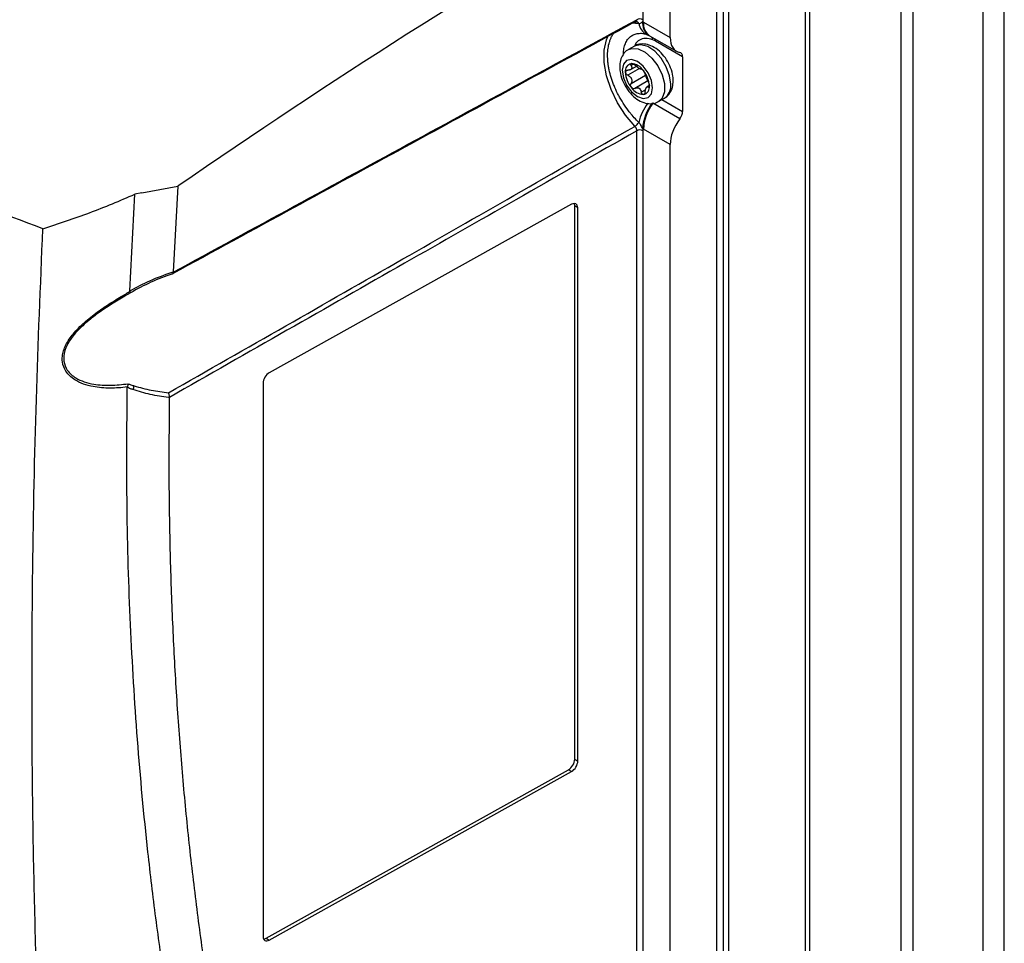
# Model space of a CAD drawing. Header units: millimetres. Extents: x -0.387 to 0.594, y -0.166 to 0.447.
# Tile 108 of 109: x 0.459 to 0.574, y 0.238 to 0.346. Entities that reach past the tile are written whole.
import ezdxf

# ---------------------------------------------------------------- set-up
doc = ezdxf.new("R2010")
doc.units = ezdxf.units.MM
doc.layers.add('FORMAT', color=7, linetype='Continuous')

msp = doc.modelspace()

# ---------------------------------------------------------------- linework, layer by layer
at = {"layer": 'FORMAT', "color": 7, "linetype": 'Continuous', "lineweight": 25}
for p, q in [((0.561961, 0.195301), (0.561961, 0.384738)), ((0.563375, 0.195301), (0.563375, 0.384738)), ((0.573982, 0.192035), (0.573982, 0.381472)), ((0.571507, 0.190606), (0.571507, 0.380044)), ((0.550789, 0.188742), (0.550789, 0.378179)), ((0.551321, 0.189159), (0.551321, 0.378596)), ((0.54123, 0.17721), (0.54123, 0.366648)), ((0.541825, 0.367137), (0.541825, 0.1777)), ((0.540424, 0.366183), (0.540424, 0.176674)), ((0.535028, 0.344069), (0.535028, 0.363068)), ((0.53184, 0.361212), (0.53184, 0.346138)), ((0.531908, 0.34587), (0.535028, 0.344069)), ((0.532584, 0.344295), (0.532633, 0.344268)), ((0.532633, 0.344268), (0.535766, 0.342459)), ((0.533273, 0.343659), (0.532996, 0.343789)), ((0.536467, 0.341816), (0.533322, 0.343631)), ((0.530866, 0.343067), (0.530158, 0.342659)), ((0.536467, 0.341816), (0.536467, 0.335441)), ((0.531448, 0.34045), (0.530083, 0.339662)), ((0.530412, 0.340324), (0.531065, 0.340701)), ((0.530734, 0.340948), (0.53046, 0.34079)), ((0.53046, 0.338689), (0.532155, 0.339667)), ((0.532414, 0.339009), (0.530904, 0.338137)), ((0.531658, 0.337702), (0.532146, 0.337983)), ((0.532594, 0.338464), (0.532326, 0.338309)), ((0.532479, 0.338278), (0.532591, 0.338342)), ((0.536148, 0.334584), (0.533008, 0.336397)), ((0.533658, 0.336596), (0.534365, 0.337005)), ((0.534062, 0.33683), (0.536467, 0.335441)), ((0.531139, 0.20733), (0.531139, 0.3332)), ((0.53184, 0.333196), (0.53184, 0.207326)), ((0.535028, 0.331584), (0.531908, 0.333385)), ((0.535028, 0.205257), (0.535028, 0.331584)), ((0.473433, 0.325949), (0.477625, 0.326727)), ((0.477625, 0.326727), (0.477074, 0.316741)), ((0.472038, 0.314524), (0.472613, 0.325795)), ((0.473433, 0.325949), (0.472613, 0.325795)), ((0.523535, 0.324637), (0.488281, 0.304985)), ((0.523896, 0.259922), (0.523896, 0.324429)), ((0.524255, 0.324222), (0.523896, 0.324429)), ((0.524255, 0.259715), (0.524255, 0.324222)), ((0.477074, 0.316741), (0.477075, 0.316698)), ((0.471723, 0.30326), (0.471734, 0.303323)), ((0.487562, 0.303767), (0.487562, 0.23926)), ((0.476633, 0.302115), (0.476631, 0.302086)), ((0.523896, 0.259922), (0.524255, 0.259715)), ((0.487922, 0.239052), (0.523176, 0.258705)), ((0.488281, 0.238845), (0.523535, 0.258497)), ((0.523535, 0.258497), (0.523176, 0.258705)), ((0.487922, 0.239052), (0.488281, 0.238845))]:
    msp.add_line(p, q, dxfattribs=at)
at = {"layer": 'FORMAT', "color": 7, "linetype": 'Continuous', "lineweight": 25, "flags": 128}
for points in [[(0.530914, 0.33371), (0.529823, 0.334998), (0.52888, 0.336457), (0.528132, 0.338018), (0.527612, 0.339608), (0.527346, 0.34115), (0.527346, 0.342571), (0.527612, 0.343806), (0.527764, 0.344179)], [(0.530153, 0.342655), (0.530555, 0.342802), (0.531301, 0.342749), (0.532113, 0.342358), (0.532902, 0.341671), (0.533584, 0.340763), (0.534085, 0.339731), (0.534349, 0.338689), (0.534349, 0.337748), (0.534085, 0.337011), (0.533663, 0.336599)], [(0.53509, 0.338607), (0.534956, 0.339612), (0.534568, 0.340664), (0.533969, 0.341647), (0.533223, 0.342456), (0.532411, 0.343002), (0.531621, 0.343227), (0.530939, 0.343106), (0.530866, 0.343067)], [(0.529433, 0.34024), (0.529568, 0.339381), (0.529951, 0.338498), (0.530525, 0.337724), (0.531201, 0.337178), (0.531878, 0.336943), (0.532451, 0.337054), (0.532834, 0.337495), (0.532969, 0.338199), (0.532834, 0.339058), (0.532451, 0.339941), (0.531878, 0.340715), (0.531201, 0.341261), (0.530525, 0.341496), (0.529951, 0.341385), (0.529568, 0.340944), (0.529433, 0.34024)]]:
    msp.add_lwpolyline(points, dxfattribs=at)
at = {"layer": 'FORMAT', "color": 7, "linetype": 'Continuous', "lineweight": 25}
for centre, radius, start, end in [((0.531042, 0.34559), 0.0003436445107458, 20.323402, 81.566984), ((0.531486, 0.345454), 0.0007704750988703, 62.655818, 116.765566), ((0.533077, 0.345966), 0.0017322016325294, 188.500239, 243.445879), ((0.533542, 0.345748), 0.001739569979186, 174.14892, 236.596734), ((0.528353, 0.339713), 0.00710976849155, 59.999677, 60.897807), ((0.533589, 0.345665), 0.0016927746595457, 173.04426, 235.643428), ((0.532241, 0.343723), 0.0007573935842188, 4.967176, 31.776498), ((0.53256, 0.343661), 0.0007132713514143, 359.848056, 21.986163), ((0.531507, 0.340488), 0.0036299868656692, 59.999677, 60.897807), ((0.532623, 0.343644), 0.0006999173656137, 358.926357, 21.146043), ((0.530662, 0.340165), 0.0008685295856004, 100.546879, 189.252416), ((0.530395, 0.33922), 0.0018026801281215, 33.433897, 86.569503), ((0.532833, 0.340165), 0.0030314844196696, 182.639223, 219.771194), ((0.531726, 0.341096), 0.0007032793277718, 232.221569, 247.781831), ((0.530702, 0.339322), 0.0013552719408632, 55.973503, 64.029897), ((0.529569, 0.338274), 0.0030314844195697, 2.639223, 39.771194), ((0.532007, 0.339219), 0.0018026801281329, 213.433897, 266.569503), ((0.531029, 0.337547), 0.0007032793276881, 52.221569, 67.781831), ((0.532054, 0.339321), 0.0013552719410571, 235.973503, 244.029897), ((0.53174, 0.338274), 0.0008685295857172, 280.546879, 9.252416), ((0.53342, 0.338398), 0.0016835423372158, 304.165099, 7.14695), ((0.537596, 0.332634), 0.0064163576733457, 144.018883, 166.211414), ((0.537167, 0.333117), 0.0053653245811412, 141.837756, 176.520593), ((0.537213, 0.333154), 0.0053099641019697, 142.363396, 177.503585), ((0.530218, 0.334851), 0.0013366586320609, 301.38406, 329.027101), ((0.531486, 0.332512), 0.0007704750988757, 62.655818, 116.765566), ((0.53556, 0.33971), 0.0073036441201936, 239.117567, 239.999731), ((0.471339, 0.303624), 0.0012066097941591, 329.827443, 351.644964)]:
    msp.add_arc(centre, radius, start, end, dxfattribs=at)
for centre, major_axis, start_param, end_param in [((0.545346, -0.298041), (0.4192532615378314, 0.701082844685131), 0.8185414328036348, 0.9098573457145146), ((0.537547, 0.345472), (0.00179647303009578, 0.003004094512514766), 2.36516021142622, 3.346925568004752), ((0.535748, 0.341415), (0.0005132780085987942, 0.0008583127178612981), 5.506752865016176, 6.488518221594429), ((0.535748, 0.33504), (0.0005132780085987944, 0.0008583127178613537), 4.524987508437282, 5.506752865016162), ((0.537547, 0.332988), (0.00179647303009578, 0.003004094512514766), 1.383394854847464, 2.365160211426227), ((0.523535, 0.323821), (0.0005132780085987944, 0.0008583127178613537), 5.506752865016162, 7.077549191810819), ((0.523176, 0.324028), (0.0005132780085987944, 0.0008583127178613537), 5.506752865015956, 5.931674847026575), ((0.488281, 0.304168), (0.0005132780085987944, 0.0008583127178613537), 0.7943638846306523, 2.3651602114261), ((0.523176, 0.259521), (0.0005132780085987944, 0.0008583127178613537), 3.935956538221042, 5.506752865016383), ((0.523535, 0.259314), (0.0005132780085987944, 0.0008583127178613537), 3.935956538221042, 5.506752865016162), ((0.488281, 0.239661), (0.0005132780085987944, 0.0008583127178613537), 2.365160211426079, 3.93595653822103), ((0.487922, 0.239869), (0.0005132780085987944, 0.0008583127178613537), 3.511177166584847, 3.935956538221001)]:
    msp.add_ellipse(centre, major_axis=major_axis, ratio=0.58738, start_param=start_param, end_param=end_param, dxfattribs=at)
for points, knots in [([(0.46188908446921, 0.3217689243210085), (0.4572370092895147, 0.3235385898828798), (0.45025561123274, 0.3261943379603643), (0.4412901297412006, 0.3300715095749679), (0.4341957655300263, 0.3333179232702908), (0.4267926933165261, 0.3369496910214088), (0.4191231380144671, 0.3409992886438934), (0.411670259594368, 0.3452337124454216), (0.404044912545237, 0.349893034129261), (0.3963060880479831, 0.3550041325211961), (0.3885189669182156, 0.3606056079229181), (0.3810439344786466, 0.3664189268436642), (0.3763638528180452, 0.3704689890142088), (0.374022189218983, 0.3724954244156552)], [0, 0, 0, 0, 0.1362650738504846, 0.2044938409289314, 0.2728141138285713, 0.3562397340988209, 0.4397506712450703, 0.5235200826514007, 0.6073763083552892, 0.7051890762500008, 0.803139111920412, 0.9015012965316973, 1, 1, 1, 1]), ([(0.5309141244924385, 0.3458913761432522), (0.5256665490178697, 0.3430342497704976), (0.5167188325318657, 0.3381625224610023), (0.5034557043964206, 0.3309358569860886), (0.4907276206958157, 0.3239980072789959), (0.4816995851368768, 0.3190738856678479), (0.4769867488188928, 0.3165033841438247)], [0, 0, 0, 0, 0.2919462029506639, 0.4978016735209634, 0.7378412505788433, 1, 1, 1, 1]), ([(0.477075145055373, 0.3166976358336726), (0.4817838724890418, 0.3192645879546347), (0.4959124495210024, 0.3269667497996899), (0.5139337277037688, 0.3367815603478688), (0.527246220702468, 0.3440240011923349), (0.5311389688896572, 0.3461417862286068)], [0, 0, 0, 0, 0.2612857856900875, 0.7839902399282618, 1, 1, 1, 1]), ([(0.5306706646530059, 0.3457588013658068), (0.5307698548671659, 0.345760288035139), (0.5309952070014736, 0.3457636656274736), (0.5312316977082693, 0.3457290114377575), (0.5313640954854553, 0.3457096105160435)], [0, 0, 0, 0, 0.4401565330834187, 1, 1, 1, 1]), ([(0.5309141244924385, 0.3458913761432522), (0.5309321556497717, 0.3458905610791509), (0.5309687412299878, 0.3458889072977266), (0.5310077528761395, 0.345897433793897), (0.5310262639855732, 0.3459092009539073), (0.5310308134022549, 0.3459120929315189)], [0, 0, 0, 0, 0.4229534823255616, 0.8581811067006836, 1, 1, 1, 1]), ([(0.5310308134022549, 0.3459120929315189), (0.5310402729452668, 0.3459171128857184), (0.5310643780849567, 0.3459299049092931), (0.5310939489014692, 0.3459638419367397), (0.5311196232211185, 0.3460113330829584), (0.5311327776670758, 0.3460600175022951), (0.5311384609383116, 0.3461044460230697), (0.5311387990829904, 0.3461293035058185), (0.5311389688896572, 0.3461417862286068)], [0, 0, 0, 0, 0.137221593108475, 0.349672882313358, 0.556119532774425, 0.7685603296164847, 0.8837775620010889, 1, 1, 1, 1]), ([(0.5310345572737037, 0.3459054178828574), (0.5310536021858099, 0.3459151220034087), (0.5310882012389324, 0.3459327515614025), (0.5310905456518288, 0.3459305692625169), (0.5310915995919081, 0.3459295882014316)], [0, 0, 0, 0, 0.5504460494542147, 1, 1, 1, 1]), ([(0.5313640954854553, 0.3457096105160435), (0.5314357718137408, 0.3457091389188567), (0.5315632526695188, 0.3457083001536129), (0.5317026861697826, 0.3458075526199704), (0.5317747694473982, 0.3458854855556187), (0.5318112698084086, 0.3459249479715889)], [0, 0, 0, 0, 0.3880180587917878, 0.6901145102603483, 0.9999999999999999, 0.9999999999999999, 0.9999999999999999, 0.9999999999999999]), ([(0.531839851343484, 0.346138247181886), (0.5318377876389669, 0.3460886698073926), (0.531834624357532, 0.3460126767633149), (0.5318172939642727, 0.3459475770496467), (0.5318112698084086, 0.3459249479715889)], [0, 0, 0, 0, 0.6523935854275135, 1, 1, 1, 1]), ([(0.5313640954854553, 0.3341628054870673), (0.5312748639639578, 0.3342511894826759), (0.5310059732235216, 0.3345175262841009), (0.5306588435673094, 0.3349041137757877), (0.5302978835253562, 0.335344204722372), (0.5298955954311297, 0.3358731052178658), (0.5294953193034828, 0.3364719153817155), (0.5291372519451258, 0.337086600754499), (0.5288130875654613, 0.337698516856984), (0.5285317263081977, 0.3383166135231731), (0.5282958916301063, 0.3389353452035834), (0.5280921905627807, 0.3395476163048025), (0.5279346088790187, 0.3401535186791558), (0.5278253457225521, 0.3407461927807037), (0.5277485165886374, 0.3413271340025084), (0.5277204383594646, 0.3418886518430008), (0.5277419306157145, 0.3424238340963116), (0.5277968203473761, 0.3429413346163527), (0.527901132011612, 0.343426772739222), (0.5280567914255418, 0.3438709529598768), (0.5282074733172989, 0.3442205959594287), (0.5283495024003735, 0.344423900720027), (0.5284294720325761, 0.3445383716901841)], [0, 0, 0, 0, 0.0306754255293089, 0.092437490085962, 0.1235492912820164, 0.1643489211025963, 0.24694205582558, 0.2888035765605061, 0.3277193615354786, 0.4064263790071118, 0.4462758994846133, 0.4843754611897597, 0.561402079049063, 0.600382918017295, 0.6383268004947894, 0.7150325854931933, 0.7538473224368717, 0.7922430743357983, 0.8698827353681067, 0.9091816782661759, 0.9488646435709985, 1, 1, 1, 1]), ([(0.5295899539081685, 0.3421234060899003), (0.5295874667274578, 0.3421914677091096), (0.5295766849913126, 0.3424865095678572), (0.5296608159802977, 0.3429488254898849), (0.5298439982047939, 0.343491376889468), (0.5301270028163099, 0.3439318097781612), (0.530495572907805, 0.3442675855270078), (0.5309299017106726, 0.344482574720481), (0.5314251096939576, 0.3445676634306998), (0.5317881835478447, 0.3445589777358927), (0.5319863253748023, 0.344510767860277), (0.5319982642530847, 0.3445078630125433)], [0, 0, 0, 0, 0.0414318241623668, 0.1796037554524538, 0.3147525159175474, 0.4539088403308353, 0.5874404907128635, 0.7249800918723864, 0.856228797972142, 0.9913371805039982, 1, 1, 1, 1]), ([(0.5319959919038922, 0.3444977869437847), (0.5320729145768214, 0.3444945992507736), (0.5321564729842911, 0.3444911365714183), (0.5323194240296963, 0.3444060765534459), (0.5323323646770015, 0.3443993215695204)], [0, 0, 0, 0, 0.920585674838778, 1, 1, 1, 1]), ([(0.5322992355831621, 0.3444153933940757), (0.5323468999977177, 0.3443948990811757), (0.5324539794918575, 0.3443488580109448), (0.5325310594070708, 0.344308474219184), (0.5325738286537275, 0.3442860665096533)], [0, 0, 0, 0, 0.445131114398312, 1, 1, 1, 1]), ([(0.5353830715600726, 0.3390153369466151), (0.535374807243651, 0.3391930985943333), (0.535351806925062, 0.3396878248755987), (0.5351152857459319, 0.3405330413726), (0.5346365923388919, 0.3414820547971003), (0.5339763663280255, 0.3423172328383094), (0.5332123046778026, 0.3429336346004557), (0.5324074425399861, 0.3432892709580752), (0.531639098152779, 0.3433400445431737), (0.5310854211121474, 0.343241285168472), (0.5308801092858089, 0.3430629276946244), (0.5308575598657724, 0.3430433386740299)], [0, 0, 0, 0, 0.0765771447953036, 0.2131209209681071, 0.3495672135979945, 0.4870494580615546, 0.6277185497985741, 0.7562948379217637, 0.8738039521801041, 0.9861398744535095, 1, 1, 1, 1]), ([(0.532995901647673, 0.3437887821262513), (0.5327043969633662, 0.3438775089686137), (0.5321215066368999, 0.3440549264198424), (0.5314204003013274, 0.3438036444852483), (0.5310001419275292, 0.3434544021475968), (0.5309149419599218, 0.3431229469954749), (0.5309045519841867, 0.3430825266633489)], [0, 0, 0, 0, 0.3175025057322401, 0.6348753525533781, 0.9554737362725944, 1, 1, 1, 1]), ([(0.5301599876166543, 0.3426382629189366), (0.530125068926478, 0.3426247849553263), (0.529854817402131, 0.3425204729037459), (0.5295016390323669, 0.3420753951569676), (0.5291890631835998, 0.3414091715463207), (0.5291565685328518, 0.340900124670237), (0.5291404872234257, 0.3406482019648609)], [0, 0, 0, 0, 0.0484525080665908, 0.3749958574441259, 0.6906910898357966, 1, 1, 1, 1]), ([(0.5305028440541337, 0.3410191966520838), (0.5304806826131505, 0.3410141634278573), (0.5304363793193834, 0.3410041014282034), (0.5304070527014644, 0.3409544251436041), (0.5304097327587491, 0.3408853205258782), (0.530436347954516, 0.3408261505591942), (0.5304576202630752, 0.3407935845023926), (0.5304599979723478, 0.3407899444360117)], [0, 0, 0, 0, 0.2355200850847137, 0.4708319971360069, 0.7119519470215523, 0.9678034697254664, 1, 1, 1, 1]), ([(0.5309036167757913, 0.3408296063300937), (0.5308680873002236, 0.340858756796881), (0.5307969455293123, 0.3409171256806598), (0.5307060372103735, 0.3409677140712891), (0.5306248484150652, 0.3410018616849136), (0.5305621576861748, 0.3410199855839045), (0.5305195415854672, 0.3410194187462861), (0.5305028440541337, 0.3410191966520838)], [0, 0, 0, 0, 0.2724766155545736, 0.5455883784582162, 0.612614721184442, 0.8482175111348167, 1, 1, 1, 1]), ([(0.5291404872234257, 0.3406482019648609), (0.5291487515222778, 0.3404704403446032), (0.5291717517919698, 0.3399757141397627), (0.5294082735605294, 0.3391304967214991), (0.5298869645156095, 0.3381814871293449), (0.5305471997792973, 0.3373462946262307), (0.5313112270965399, 0.336729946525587), (0.5321162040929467, 0.3363741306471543), (0.5328841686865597, 0.3363239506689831), (0.5334347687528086, 0.3364205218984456), (0.5336375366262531, 0.3365958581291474), (0.533657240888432, 0.3366128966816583)], [0, 0, 0, 0, 0.0767128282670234, 0.213498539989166, 0.3501865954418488, 0.4879124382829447, 0.6288307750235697, 0.7576348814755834, 0.8753522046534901, 0.9878871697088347, 1, 1, 1, 1]), ([(0.5298045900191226, 0.3400256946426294), (0.5298082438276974, 0.3400573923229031), (0.5298155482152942, 0.3401207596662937), (0.5298722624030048, 0.3401935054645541), (0.5299570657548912, 0.3402412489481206), (0.5300339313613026, 0.3402535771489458), (0.5300777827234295, 0.3402531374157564), (0.5300826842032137, 0.3402530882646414)], [0, 0, 0, 0, 0.2355200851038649, 0.4708319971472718, 0.711951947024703, 0.9678034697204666, 1, 1, 1, 1]), ([(0.5300826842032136, 0.3396615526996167), (0.5300418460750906, 0.3396832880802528), (0.5299600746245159, 0.3397268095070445), (0.5298672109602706, 0.3398283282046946), (0.529813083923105, 0.3399333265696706), (0.5298071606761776, 0.3399977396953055), (0.5298045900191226, 0.3400256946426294)], [0, 0, 0, 0, 0.2726506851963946, 0.5459369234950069, 0.802939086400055, 1, 1, 1, 1]), ([(0.5304599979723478, 0.3407899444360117), (0.5304774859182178, 0.3407615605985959), (0.5305129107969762, 0.3407040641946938), (0.5305431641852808, 0.3406217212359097), (0.5305545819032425, 0.3405435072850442), (0.5305448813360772, 0.3404729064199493), (0.5305135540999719, 0.3404086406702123), (0.5304617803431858, 0.3403537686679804), (0.5303902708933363, 0.3403088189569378), (0.5303017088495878, 0.3402758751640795), (0.5301983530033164, 0.3402550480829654), (0.5301215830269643, 0.3402537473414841), (0.5300826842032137, 0.3402530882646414)], [0, 0, 0, 0, 0.1034027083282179, 0.2094601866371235, 0.3055668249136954, 0.4046957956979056, 0.4982495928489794, 0.5953018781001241, 0.6912090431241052, 0.7903053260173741, 0.8937491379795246, 1, 1, 1, 1]), ([(0.5312954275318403, 0.3405401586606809), (0.5312310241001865, 0.3405818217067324), (0.5310973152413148, 0.3406683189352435), (0.5309697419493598, 0.340774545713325), (0.5309036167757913, 0.3408296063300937)], [0, 0, 0, 0, 0.4816691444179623, 1, 1, 1, 1]), ([(0.5316582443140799, 0.3403939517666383), (0.5316380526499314, 0.3403887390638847), (0.5315990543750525, 0.3403786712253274), (0.5315054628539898, 0.3404233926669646), (0.531460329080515, 0.3404449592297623)], [0, 0, 0, 0, 0.5177578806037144, 1, 1, 1, 1]), ([(0.5316582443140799, 0.3403939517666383), (0.5316695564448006, 0.340396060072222), (0.5316922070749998, 0.3404002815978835), (0.53174285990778, 0.3403691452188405), (0.5317960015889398, 0.3403257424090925), (0.5318430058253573, 0.3402805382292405), (0.5318834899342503, 0.3402319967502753), (0.5318993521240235, 0.3402129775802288)], [0, 0, 0, 0, 0.2724766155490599, 0.5455883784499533, 0.6126147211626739, 0.8482175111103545, 1, 1, 1, 1]), ([(0.5318993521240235, 0.3402129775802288), (0.5319235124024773, 0.3401812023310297), (0.5319718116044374, 0.3401176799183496), (0.532032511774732, 0.3400160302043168), (0.5320778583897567, 0.3399222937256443), (0.5320962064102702, 0.3398678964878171), (0.5321012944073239, 0.339844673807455), (0.5321018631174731, 0.3398420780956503)], [0, 0, 0, 0, 0.2355200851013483, 0.4708319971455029, 0.7119519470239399, 0.9678034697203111, 1, 1, 1, 1]), ([(0.5324791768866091, 0.3388695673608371), (0.5324638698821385, 0.3389008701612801), (0.5324328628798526, 0.3389642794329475), (0.5323870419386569, 0.3390702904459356), (0.5323416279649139, 0.3391812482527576), (0.5322980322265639, 0.3392917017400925), (0.5322549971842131, 0.3394022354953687), (0.532214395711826, 0.339507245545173), (0.5321767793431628, 0.3396061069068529), (0.5321441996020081, 0.3396960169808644), (0.5321174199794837, 0.3397771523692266), (0.5321070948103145, 0.3398202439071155), (0.5321018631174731, 0.3398420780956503)], [0, 0, 0, 0, 0.1034027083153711, 0.2094601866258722, 0.3055668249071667, 0.4046957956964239, 0.4982495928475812, 0.5953018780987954, 0.6912090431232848, 0.7903053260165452, 0.8937491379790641, 1, 1, 1, 1]), ([(0.5300826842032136, 0.3396615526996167), (0.5301205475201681, 0.3396432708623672), (0.5301972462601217, 0.339606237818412), (0.5302997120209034, 0.3395329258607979), (0.5303893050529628, 0.3394474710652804), (0.5304603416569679, 0.3393528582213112), (0.5305130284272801, 0.3392478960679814), (0.5305444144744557, 0.3391375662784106), (0.5305545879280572, 0.3390228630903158), (0.5305436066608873, 0.3389078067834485), (0.5305133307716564, 0.3387937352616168), (0.5304779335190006, 0.3387242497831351), (0.5304599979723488, 0.3386890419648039)], [0, 0, 0, 0, 0.1034027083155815, 0.20946018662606, 0.3055668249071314, 0.4046957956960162, 0.4982495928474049, 0.5953018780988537, 0.6912090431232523, 0.790305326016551, 0.8937491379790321, 1, 1, 1, 1]), ([(0.5305028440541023, 0.3382259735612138), (0.5304806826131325, 0.3382589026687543), (0.5304363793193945, 0.3383247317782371), (0.5304070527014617, 0.3384444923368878), (0.5304097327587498, 0.338565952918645), (0.5304363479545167, 0.3386463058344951), (0.5304576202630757, 0.3386847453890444), (0.5304599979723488, 0.3386890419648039)], [0, 0, 0, 0, 0.2355200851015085, 0.4708319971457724, 0.7119519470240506, 0.9678034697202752, 1, 1, 1, 1]), ([(0.5324791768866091, 0.3388695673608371), (0.5324957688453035, 0.338833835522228), (0.5325289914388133, 0.3387622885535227), (0.5325695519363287, 0.3386305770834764), (0.5325937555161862, 0.3385083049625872), (0.5325964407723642, 0.338442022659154), (0.532597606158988, 0.3384132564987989)], [0, 0, 0, 0, 0.2726506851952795, 0.545936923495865, 0.8029390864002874, 1, 1, 1, 1]), ([(0.5343478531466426, 0.3370187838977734), (0.5343881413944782, 0.3370341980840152), (0.5346641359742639, 0.3371397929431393), (0.5350222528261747, 0.3375875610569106), (0.5353344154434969, 0.3382545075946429), (0.5353669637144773, 0.3387634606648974), (0.5353830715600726, 0.3390153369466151)], [0, 0, 0, 0, 0.0554067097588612, 0.3795635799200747, 0.6929516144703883, 1, 1, 1, 1]), ([(0.5309036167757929, 0.3381371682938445), (0.5308680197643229, 0.3381210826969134), (0.5307967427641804, 0.3380888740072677), (0.5306786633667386, 0.3380991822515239), (0.5305758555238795, 0.3381476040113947), (0.5305249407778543, 0.3382022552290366), (0.5305028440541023, 0.3382259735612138)], [0, 0, 0, 0, 0.2726506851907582, 0.5459369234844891, 0.802939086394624, 1, 1, 1, 1]), ([(0.5309036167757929, 0.3381371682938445), (0.530969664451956, 0.3381688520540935), (0.5310972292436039, 0.3382300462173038), (0.5312309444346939, 0.3382084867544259), (0.5312954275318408, 0.3381980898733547)], [0, 0, 0, 0, 0.5177578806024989, 1, 1, 1, 1]), ([(0.5314603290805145, 0.3381028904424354), (0.5315054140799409, 0.3380500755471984), (0.5315990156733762, 0.3379404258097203), (0.5316380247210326, 0.3377830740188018), (0.5316582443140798, 0.337701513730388)], [0, 0, 0, 0, 0.4816691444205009, 1, 1, 1, 1]), ([(0.5318993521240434, 0.3374197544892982), (0.531874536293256, 0.3374215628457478), (0.5318249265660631, 0.337425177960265), (0.5317545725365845, 0.3374812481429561), (0.5316964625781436, 0.3375688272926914), (0.531668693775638, 0.3376498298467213), (0.5316592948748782, 0.3376963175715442), (0.5316582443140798, 0.337701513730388)], [0, 0, 0, 0, 0.2355200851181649, 0.4708319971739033, 0.711951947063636, 0.9678034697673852, 1, 1, 1, 1]), ([(0.5321018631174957, 0.3377411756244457), (0.5320949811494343, 0.3376963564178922), (0.5320812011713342, 0.3376066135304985), (0.5320298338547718, 0.337500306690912), (0.5319661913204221, 0.337435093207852), (0.5319195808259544, 0.3374243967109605), (0.5318993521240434, 0.3374197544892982)], [0, 0, 0, 0, 0.2726506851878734, 0.5459369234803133, 0.8029390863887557, 1, 1, 1, 1]), ([(0.5321018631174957, 0.3377411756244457), (0.5321069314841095, 0.3377825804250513), (0.532117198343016, 0.3378664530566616), (0.5321435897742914, 0.3379814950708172), (0.532176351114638, 0.3380852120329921), (0.5322134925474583, 0.3381716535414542), (0.532254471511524, 0.3382414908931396), (0.5322970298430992, 0.3382910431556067), (0.5323410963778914, 0.3383201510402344), (0.5323860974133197, 0.338327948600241), (0.5324323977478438, 0.3383158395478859), (0.5324634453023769, 0.338290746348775), (0.5324791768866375, 0.3382780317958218)], [0, 0, 0, 0, 0.1034027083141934, 0.2094601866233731, 0.3055668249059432, 0.4046957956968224, 0.4982495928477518, 0.595301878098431, 0.6912090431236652, 0.7903053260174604, 0.8937491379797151, 1, 1, 1, 1]), ([(0.532597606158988, 0.3384132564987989), (0.5325959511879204, 0.3383827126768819), (0.5325926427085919, 0.3383216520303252), (0.5325673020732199, 0.3382670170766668), (0.5325305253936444, 0.3382469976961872), (0.5324986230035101, 0.3382606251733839), (0.5324811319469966, 0.338276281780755), (0.5324791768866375, 0.3382780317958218)], [0, 0, 0, 0, 0.2355200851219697, 0.4708319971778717, 0.7119519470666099, 0.9678034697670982, 1, 1, 1, 1]), ([(0.5318112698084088, 0.3334423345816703), (0.5317748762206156, 0.333522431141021), (0.5317019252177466, 0.3336829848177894), (0.5315875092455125, 0.3338870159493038), (0.5314713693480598, 0.3340475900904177), (0.5314001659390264, 0.3341240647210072), (0.5313640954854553, 0.3341628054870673)], [0, 0, 0, 0, 0.3094695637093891, 0.6203322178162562, 0.8076666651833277, 1, 1, 1, 1]), ([(0.4765466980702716, 0.3026539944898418), (0.4856506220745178, 0.3078494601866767), (0.4990721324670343, 0.3155089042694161), (0.5171942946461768, 0.3258635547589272), (0.5262127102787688, 0.3310209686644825), (0.5309141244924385, 0.3337095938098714)], [0, 0, 0, 0, 0.5023253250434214, 0.7405558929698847, 1, 1, 1, 1]), ([(0.5311389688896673, 0.3331995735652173), (0.5264346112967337, 0.330514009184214), (0.5174105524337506, 0.3253624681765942), (0.499241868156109, 0.3149983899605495), (0.4857774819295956, 0.307326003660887), (0.4766328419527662, 0.3021151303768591)], [0, 0, 0, 0, 0.2589278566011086, 0.4966842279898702, 1, 1, 1, 1]), ([(0.5311389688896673, 0.3331995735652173), (0.5311382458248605, 0.3332228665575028), (0.5311367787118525, 0.3332701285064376), (0.5311217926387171, 0.3333458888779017), (0.5310976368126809, 0.3334234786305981), (0.5310645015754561, 0.3334998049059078), (0.5310230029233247, 0.3335739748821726), (0.5309819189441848, 0.3336324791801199), (0.5309448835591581, 0.3336774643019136), (0.5309244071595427, 0.3336988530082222), (0.5309141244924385, 0.3337095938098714)], [0, 0, 0, 0, 0.1387457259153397, 0.2815178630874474, 0.4202475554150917, 0.5630062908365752, 0.7017301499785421, 0.8444818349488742, 0.9219031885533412, 1, 1, 1, 1]), ([(0.5318112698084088, 0.3334423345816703), (0.5318195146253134, 0.3334002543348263), (0.5318361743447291, 0.3333152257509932), (0.5318386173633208, 0.3332360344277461), (0.531839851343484, 0.3331960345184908)], [0, 0, 0, 0, 0.4948953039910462, 0.9999999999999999, 0.9999999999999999, 0.9999999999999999, 0.9999999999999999]), ([(0.4618888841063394, 0.321769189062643), (0.4637251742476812, 0.3223688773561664), (0.4674135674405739, 0.3235734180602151), (0.4708746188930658, 0.3250524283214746), (0.4726125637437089, 0.3257951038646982)], [0, 0, 0, 0, 0.497856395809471, 1, 1, 1, 1]), ([(0.4610797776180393, 0.2370459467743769), (0.4609817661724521, 0.2407678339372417), (0.4607857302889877, 0.2482121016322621), (0.4605889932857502, 0.2632167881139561), (0.4606287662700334, 0.2810700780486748), (0.4610529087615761, 0.3018447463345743), (0.4616100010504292, 0.3151267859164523), (0.4618886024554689, 0.3217691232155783)], [0, 0, 0, 0, 0.1343740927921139, 0.2687659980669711, 0.5376713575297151, 0.7687898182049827, 0.9999999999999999, 0.9999999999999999, 0.9999999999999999, 0.9999999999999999]), ([(0.472037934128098, 0.3145235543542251), (0.4728052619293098, 0.3149406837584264), (0.4744148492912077, 0.3158156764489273), (0.4761602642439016, 0.3164231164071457), (0.477073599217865, 0.3167409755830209)], [0, 0, 0, 0, 0.4767233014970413, 1, 1, 1, 1]), ([(0.4769867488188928, 0.3165033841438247), (0.4761435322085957, 0.3162011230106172), (0.4744566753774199, 0.3155964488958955), (0.4728942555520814, 0.314740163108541), (0.4721128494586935, 0.3143119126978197)], [0, 0, 0, 0, 0.4998744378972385, 1, 1, 1, 1]), ([(0.4769867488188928, 0.3165033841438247), (0.4769874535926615, 0.3165031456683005), (0.476993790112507, 0.3165010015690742), (0.4770204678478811, 0.3164950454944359), (0.4770572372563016, 0.3165099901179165), (0.4770836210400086, 0.3165777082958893), (0.4770779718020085, 0.3166576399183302), (0.477075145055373, 0.3166976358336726)], [0, 0, 0, 0, 0.0101795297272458, 0.0915226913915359, 0.4018598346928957, 0.7007046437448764, 0.9999999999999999, 0.9999999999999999, 0.9999999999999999, 0.9999999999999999]), ([(0.4717344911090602, 0.3033228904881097), (0.4717308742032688, 0.3033224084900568), (0.4710662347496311, 0.3032338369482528), (0.4697207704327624, 0.3031342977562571), (0.4679977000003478, 0.3032724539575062), (0.4666088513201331, 0.3036418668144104), (0.4654747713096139, 0.3041782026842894), (0.4645431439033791, 0.3050205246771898), (0.4641470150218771, 0.3060338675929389), (0.4641277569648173, 0.3070949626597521), (0.4644922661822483, 0.3082454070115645), (0.465425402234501, 0.3096042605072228), (0.4667164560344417, 0.3108901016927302), (0.4682359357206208, 0.3120778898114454), (0.4698292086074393, 0.3131461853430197), (0.4710971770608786, 0.3139134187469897), (0.4718386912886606, 0.3143416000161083), (0.4720445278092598, 0.3144590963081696), (0.4720491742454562, 0.3144617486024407)], [0, 0, 0, 0, 0.0005568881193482, 0.1023332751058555, 0.2057694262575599, 0.2667555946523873, 0.3290424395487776, 0.4079411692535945, 0.4712556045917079, 0.5039119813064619, 0.5721718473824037, 0.6400509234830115, 0.7209369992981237, 0.8051788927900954, 0.8863936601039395, 0.9684391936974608, 0.9992875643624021, 1, 1, 1, 1]), ([(0.4721128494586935, 0.3143119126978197), (0.4718895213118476, 0.3141832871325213), (0.4706259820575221, 0.313455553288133), (0.4688327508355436, 0.3123379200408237), (0.4668496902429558, 0.3108018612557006), (0.4655822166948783, 0.3095621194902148), (0.4646551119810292, 0.3082359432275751), (0.4642958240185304, 0.3071317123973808), (0.4643141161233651, 0.3061209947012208), (0.464703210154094, 0.3051611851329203), (0.4656073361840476, 0.3043849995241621), (0.4667100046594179, 0.3038948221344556), (0.4680689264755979, 0.3035694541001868), (0.4697894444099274, 0.3034589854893), (0.4711228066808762, 0.3036196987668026), (0.4717961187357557, 0.3037008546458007)], [0, 0, 0, 0, 0.0351777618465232, 0.1990276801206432, 0.2799689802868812, 0.3633788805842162, 0.4300975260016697, 0.4965861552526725, 0.5283015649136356, 0.5899522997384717, 0.6674790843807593, 0.7279383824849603, 0.789959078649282, 0.8939349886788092, 1, 1, 1, 1]), ([(0.4720491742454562, 0.3144617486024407), (0.4720439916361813, 0.3144767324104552), (0.4720373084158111, 0.3144960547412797), (0.4720378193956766, 0.3145185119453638), (0.472037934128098, 0.3145235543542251)], [0, 0, 0, 0, 0.7754658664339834, 1, 1, 1, 1]), ([(0.4721128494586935, 0.3143119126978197), (0.4721129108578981, 0.3143120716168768), (0.4721133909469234, 0.3143133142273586), (0.4721132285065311, 0.3143221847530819), (0.4721002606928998, 0.3143591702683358), (0.4720662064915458, 0.3144275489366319), (0.4720491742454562, 0.3144617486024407)], [0, 0, 0, 0, 0.017346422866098, 0.1356341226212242, 0.5676864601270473, 1, 1, 1, 1]), ([(0.4875129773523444, 0.1841416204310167), (0.4868333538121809, 0.1863377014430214), (0.4854589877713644, 0.1907787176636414), (0.4835633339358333, 0.1976200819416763), (0.4817841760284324, 0.2046273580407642), (0.4801489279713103, 0.211760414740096), (0.4786557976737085, 0.2190075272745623), (0.4773053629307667, 0.2263641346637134), (0.4760973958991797, 0.2338289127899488), (0.475033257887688, 0.2414054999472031), (0.473908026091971, 0.2508245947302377), (0.4728484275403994, 0.2621778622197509), (0.4720413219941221, 0.2755886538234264), (0.4716182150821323, 0.2892640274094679), (0.4716877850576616, 0.298592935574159), (0.4717225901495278, 0.3032600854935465)], [0, 0, 0, 0, 0.0622011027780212, 0.1257859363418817, 0.1893965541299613, 0.2530847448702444, 0.3167987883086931, 0.3803835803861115, 0.4439938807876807, 0.5076814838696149, 0.5713950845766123, 0.6782397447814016, 0.7852056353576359, 0.892540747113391, 0.9999999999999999, 0.9999999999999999, 0.9999999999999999, 0.9999999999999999]), ([(0.4723818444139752, 0.3030179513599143), (0.4722514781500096, 0.3030634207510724), (0.4720296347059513, 0.3031407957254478), (0.4718122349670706, 0.3032252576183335), (0.4717225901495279, 0.3032600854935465)], [0, 0, 0, 0, 0.5876498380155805, 1, 1, 1, 1]), ([(0.4717961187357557, 0.3037008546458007), (0.4717961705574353, 0.3036987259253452), (0.471796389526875, 0.3036897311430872), (0.4717969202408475, 0.3036248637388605), (0.471787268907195, 0.3034937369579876), (0.4717526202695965, 0.3033815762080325), (0.4717344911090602, 0.3033228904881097)], [0, 0, 0, 0, 0.0169844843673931, 0.0717669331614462, 0.5143218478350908, 0.9999999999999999, 0.9999999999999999, 0.9999999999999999, 0.9999999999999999]), ([(0.4717961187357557, 0.3037008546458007), (0.4719139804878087, 0.3036578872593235), (0.4721567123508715, 0.3035693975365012), (0.4724048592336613, 0.3034899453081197), (0.4725325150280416, 0.3034490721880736)], [0, 0, 0, 0, 0.4855635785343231, 1, 1, 1, 1]), ([(0.4725325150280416, 0.3034490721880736), (0.4731886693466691, 0.3032673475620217), (0.4744870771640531, 0.3029077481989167), (0.4758650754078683, 0.3027379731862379), (0.4765466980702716, 0.3026539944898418)], [0, 0, 0, 0, 0.5053530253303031, 1, 1, 1, 1]), ([(0.4766309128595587, 0.3020856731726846), (0.4766308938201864, 0.3020856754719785), (0.4765998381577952, 0.3020894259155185), (0.4758496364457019, 0.3021815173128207), (0.4743935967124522, 0.3024121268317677), (0.4730518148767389, 0.3028161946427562), (0.4723818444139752, 0.3030179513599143)], [0, 0, 0, 0, 1.29665192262e-05, 0.0211500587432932, 0.5112465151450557, 1, 1, 1, 1]), ([(0.4766328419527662, 0.3021151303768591), (0.4766358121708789, 0.3021673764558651), (0.4766417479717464, 0.3022717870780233), (0.4766160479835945, 0.3024472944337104), (0.4765799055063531, 0.3025724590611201), (0.476553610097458, 0.3026379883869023), (0.4765473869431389, 0.3026523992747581), (0.4765466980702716, 0.3026539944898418)], [0, 0, 0, 0, 0.2992759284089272, 0.5980848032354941, 0.9088276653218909, 0.9899076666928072, 1, 1, 1, 1]), ([(0.4766309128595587, 0.3020856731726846), (0.4766044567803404, 0.2994187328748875), (0.4765505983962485, 0.2939894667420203), (0.4766505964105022, 0.2858974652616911), (0.4768891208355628, 0.2777873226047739), (0.477278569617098, 0.2697628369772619), (0.4778150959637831, 0.261832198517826), (0.4784989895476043, 0.2540012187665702), (0.4793297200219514, 0.2462707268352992), (0.4803079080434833, 0.2386376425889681), (0.4816520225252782, 0.2296456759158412), (0.483475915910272, 0.2193813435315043), (0.4859291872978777, 0.2079594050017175), (0.4887247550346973, 0.1967937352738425), (0.4908959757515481, 0.1896066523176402), (0.4919821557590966, 0.1860112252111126)], [0, 0, 0, 0, 0.0629734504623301, 0.1281992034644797, 0.1934519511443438, 0.2587859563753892, 0.3241471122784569, 0.3893728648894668, 0.4546256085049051, 0.5199596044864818, 0.5853207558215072, 0.6887198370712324, 0.7922265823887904, 0.8960587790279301, 1, 1, 1, 1])]:
    msp.add_open_spline(points, degree=3, knots=knots, dxfattribs=at)

doc.saveas('drawing.dxf')
